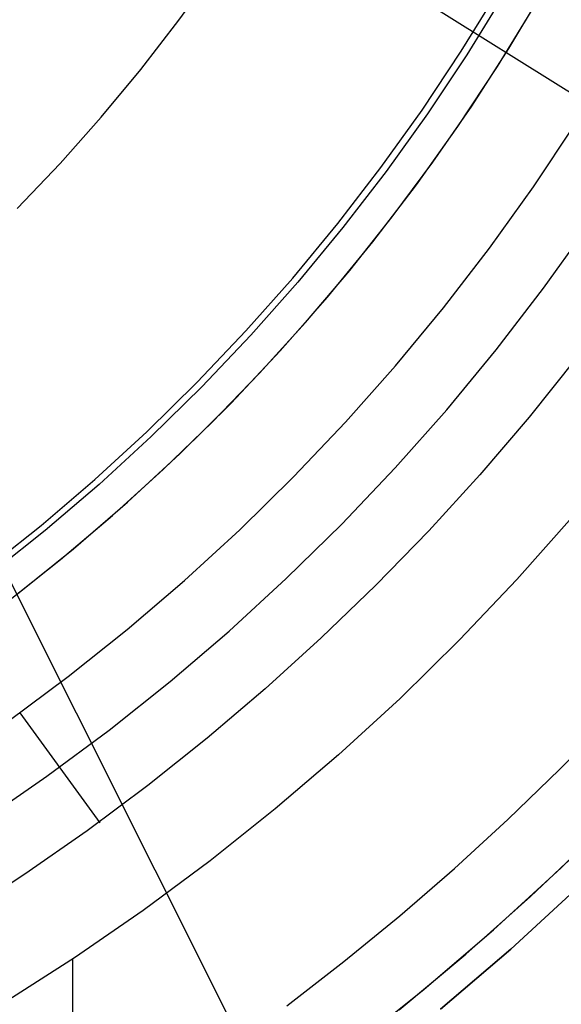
# Model space of a CAD drawing. Header units: millimetres. Extents: x 6239 to 7218, y -13987 to -13139.
# Tile 164 of 256: x 6753 to 6764, y -13497 to -13478. Entities that reach past the tile are written whole.
import ezdxf

# ---------------------------------------------------------------- set-up
doc = ezdxf.new("R2010")
doc.units = ezdxf.units.MM
doc.layers.add('color', color=7, linetype='Continuous')
doc.layers.add('luz', color=7, linetype='Continuous')

msp = doc.modelspace()

# ---------------------------------------------------------------- linework, layer by layer
at = {"color": 7, "true_color": 0xffffff}
for p, q in [((6762.058, -13478.866, 200.6), (6762.78, -13477.694, 200.6)), ((6762.058, -13478.866, 200.6), (6762.78, -13477.694, 200.6)), ((6762.981, -13478.815, 51.1), (6763.664, -13477.675, 51.1)), ((6762.888, -13477.758, 199.6), (6762.163, -13478.934, 199.6)), ((6762.888, -13477.758, 199.6), (6762.163, -13478.934, 199.6)), ((6762.76, -13479.166, 51.1), (6763.489, -13477.976, 51.1)), ((6762.76, -13479.166, 51.1), (6763.489, -13477.976, 51.1)), ((6761.295, -13480.012, 200.6), (6762.058, -13478.866, 200.6)), ((6761.295, -13480.012, 200.6), (6762.058, -13478.866, 200.6)), ((6762.261, -13479.933, 51.1), (6762.981, -13478.815, 51.1)), ((6762.163, -13478.934, 199.6), (6761.399, -13480.083, 199.6)), ((6762.163, -13478.934, 199.6), (6761.399, -13480.083, 199.6)), ((6761.992, -13480.33, 51.1), (6762.76, -13479.166, 51.1)), ((6761.992, -13480.33, 51.1), (6762.76, -13479.166, 51.1)), ((6760.494, -13481.131, 200.6), (6761.295, -13480.012, 200.6)), ((6760.494, -13481.131, 200.6), (6761.295, -13480.012, 200.6)), ((6761.504, -13481.026, 51.1), (6762.261, -13479.933, 51.1)), ((6761.399, -13480.083, 199.6), (6760.595, -13481.206, 199.6)), ((6761.399, -13480.083, 199.6), (6760.595, -13481.206, 199.6)), ((6761.184, -13481.467, 51.1), (6761.992, -13480.33, 51.1)), ((6761.184, -13481.467, 51.1), (6761.992, -13480.33, 51.1)), ((6763.461, -13481.507, 52.515), (6764.273, -13480.285, 52.515)), ((6763.461, -13481.507, 52.515), (6764.273, -13480.285, 52.515)), ((6759.654, -13482.222, 200.6), (6760.494, -13481.131, 200.6)), ((6759.654, -13482.222, 200.6), (6760.494, -13481.131, 200.6)), ((6760.712, -13482.094, 51.1), (6761.504, -13481.026, 51.1)), ((6760.595, -13481.206, 199.6), (6759.752, -13482.3, 199.6)), ((6760.595, -13481.206, 199.6), (6759.752, -13482.3, 199.6)), ((6760.337, -13482.575, 51.1), (6761.184, -13481.467, 51.1)), ((6760.337, -13482.575, 51.1), (6761.184, -13481.467, 51.1)), ((6762.607, -13482.7, 52.515), (6763.461, -13481.507, 52.515)), ((6762.607, -13482.7, 52.515), (6763.461, -13481.507, 52.515)), ((6759.885, -13483.135, 51.1), (6760.712, -13482.094, 51.1)), ((6758.778, -13483.283, 200.6), (6759.654, -13482.222, 200.6)), ((6758.778, -13483.283, 200.6), (6759.654, -13482.222, 200.6)), ((6759.752, -13482.3, 199.6), (6758.873, -13483.365, 199.6)), ((6759.752, -13482.3, 199.6), (6758.873, -13483.365, 199.6)), ((6763.66, -13483.482, 105.1), (6764.541, -13482.252, 105.1)), ((6763.66, -13483.482, 105.1), (6764.541, -13482.252, 105.1)), ((6759.452, -13483.654, 51.1), (6760.337, -13482.575, 51.1)), ((6759.452, -13483.654, 51.1), (6760.337, -13482.575, 51.1)), ((6761.712, -13483.863, 52.515), (6762.607, -13482.7, 52.515)), ((6761.712, -13483.863, 52.515), (6762.607, -13482.7, 52.515)), ((6757.865, -13484.314, 200.6), (6758.778, -13483.283, 200.6)), ((6757.865, -13484.314, 200.6), (6758.778, -13483.283, 200.6)), ((6759.025, -13484.149, 51.1), (6759.885, -13483.135, 51.1)), ((6758.873, -13483.365, 199.6), (6757.957, -13484.398, 199.6)), ((6758.873, -13483.365, 199.6), (6757.957, -13484.398, 199.6)), ((6762.738, -13484.681, 105.1), (6763.66, -13483.482, 105.1)), ((6762.738, -13484.681, 105.1), (6763.66, -13483.482, 105.1)), ((6758.532, -13484.702, 51.1), (6759.452, -13483.654, 51.1)), ((6758.532, -13484.702, 51.1), (6759.452, -13483.654, 51.1)), ((6760.777, -13484.994, 52.515), (6761.712, -13483.863, 52.515)), ((6760.777, -13484.994, 52.515), (6761.712, -13483.863, 52.515)), ((6758.132, -13485.134, 51.1), (6759.025, -13484.149, 51.1)), ((6756.917, -13485.312, 200.6), (6757.865, -13484.314, 200.6)), ((6756.917, -13485.312, 200.6), (6757.865, -13484.314, 200.6)), ((6757.957, -13484.398, 199.6), (6757.007, -13485.4, 199.6)), ((6757.957, -13484.398, 199.6), (6757.007, -13485.4, 199.6)), ((6757.575, -13485.717, 51.1), (6758.532, -13484.702, 51.1)), ((6757.575, -13485.717, 51.1), (6758.532, -13484.702, 51.1)), ((6761.774, -13485.847, 105.1), (6762.738, -13484.681, 105.1)), ((6761.774, -13485.847, 105.1), (6762.738, -13484.681, 105.1)), ((6759.804, -13486.092, 52.515), (6760.777, -13484.994, 52.515)), ((6759.804, -13486.092, 52.515), (6760.777, -13484.994, 52.515)), ((6764.299, -13484.837, 60.689), (6763.377, -13485.99, 60.689)), ((6764.299, -13484.837, 60.689), (6763.377, -13485.99, 60.689)), ((6757.208, -13486.089, 51.1), (6758.132, -13485.134, 51.1)), ((6755.935, -13486.277, 200.6), (6756.917, -13485.312, 200.6)), ((6755.935, -13486.277, 200.6), (6756.917, -13485.312, 200.6)), ((6757.007, -13485.4, 199.6), (6756.022, -13486.368, 199.6)), ((6757.007, -13485.4, 199.6), (6756.022, -13486.368, 199.6)), ((6756.585, -13486.699, 51.1), (6757.575, -13485.717, 51.1)), ((6756.585, -13486.699, 51.1), (6757.575, -13485.717, 51.1)), ((6760.771, -13486.979, 105.1), (6761.774, -13485.847, 105.1)), ((6760.771, -13486.979, 105.1), (6761.774, -13485.847, 105.1)), ((6756.252, -13487.014, 51.1), (6757.208, -13486.089, 51.1)), ((6758.794, -13487.156, 52.515), (6759.804, -13486.092, 52.515)), ((6758.794, -13487.156, 52.515), (6759.804, -13486.092, 52.515)), ((6763.377, -13485.99, 60.689), (6762.418, -13487.113, 60.689)), ((6763.377, -13485.99, 60.689), (6762.418, -13487.113, 60.689)), ((6754.921, -13487.207, 200.6), (6755.935, -13486.277, 200.6)), ((6754.921, -13487.207, 200.6), (6755.935, -13486.277, 200.6)), ((6756.022, -13486.368, 199.6), (6755.004, -13487.301, 199.6)), ((6756.022, -13486.368, 199.6), (6755.004, -13487.301, 199.6)), ((6755.561, -13487.647, 51.1), (6756.585, -13486.699, 51.1)), ((6755.561, -13487.647, 51.1), (6756.585, -13486.699, 51.1)), ((6755.267, -13487.907, 51.1), (6756.252, -13487.014, 51.1)), ((6759.73, -13488.076, 105.1), (6760.771, -13486.979, 105.1)), ((6759.73, -13488.076, 105.1), (6760.771, -13486.979, 105.1)), ((6762.418, -13487.113, 60.689), (6761.423, -13488.205, 60.689)), ((6762.418, -13487.113, 60.689), (6761.423, -13488.205, 60.689)), ((6753.875, -13488.102, 200.6), (6754.921, -13487.207, 200.6)), ((6753.875, -13488.102, 200.6), (6754.921, -13487.207, 200.6)), ((6755.004, -13487.301, 199.6), (6753.955, -13488.199, 199.6)), ((6755.004, -13487.301, 199.6), (6753.955, -13488.199, 199.6)), ((6757.747, -13488.185, 52.515), (6758.794, -13487.156, 52.515)), ((6757.747, -13488.185, 52.515), (6758.794, -13487.156, 52.515)), ((6754.506, -13488.559, 51.1), (6755.561, -13487.647, 51.1)), ((6754.506, -13488.559, 51.1), (6755.561, -13487.647, 51.1)), ((6754.254, -13488.767, 51.1), (6755.267, -13487.907, 51.1)), ((6758.651, -13489.137, 105.1), (6759.73, -13488.076, 105.1)), ((6758.651, -13489.137, 105.1), (6759.73, -13488.076, 105.1)), ((6764.218, -13487.938, 62.1), (6763.141, -13489.153, 62.1)), ((6764.218, -13487.938, 62.1), (6763.141, -13489.153, 62.1)), ((6752.799, -13488.96, 200.6), (6753.875, -13488.102, 200.6)), ((6752.799, -13488.96, 200.6), (6753.875, -13488.102, 200.6)), ((6753.955, -13488.199, 199.6), (6752.875, -13489.06, 199.6)), ((6753.955, -13488.199, 199.6), (6752.875, -13489.06, 199.6)), ((6756.666, -13489.177, 52.515), (6757.747, -13488.185, 52.515)), ((6756.666, -13489.177, 52.515), (6757.747, -13488.185, 52.515)), ((6761.423, -13488.205, 60.689), (6760.394, -13489.265, 60.689)), ((6761.423, -13488.205, 60.689), (6760.394, -13489.265, 60.689)), ((6753.419, -13489.434, 51.1), (6754.506, -13488.559, 51.1)), ((6753.419, -13489.434, 51.1), (6754.506, -13488.559, 51.1)), ((6753.212, -13489.593, 51.1), (6754.254, -13488.767, 51.1)), ((6755.551, -13490.131, 52.515), (6756.666, -13489.177, 52.515)), ((6755.551, -13490.131, 52.515), (6756.666, -13489.177, 52.515)), ((6757.536, -13490.159, 105.1), (6758.651, -13489.137, 105.1)), ((6757.536, -13490.159, 105.1), (6758.651, -13489.137, 105.1)), ((6763.141, -13489.153, 62.1), (6762.023, -13490.331, 62.1)), ((6763.141, -13489.153, 62.1), (6762.023, -13490.331, 62.1)), ((6760.394, -13489.265, 60.689), (6759.331, -13490.292, 60.689)), ((6760.394, -13489.265, 60.689), (6759.331, -13490.292, 60.689)), ((6754.404, -13491.046, 52.515), (6755.551, -13490.131, 52.515)), ((6754.404, -13491.046, 52.515), (6755.551, -13490.131, 52.515)), ((6756.387, -13491.143, 105.1), (6757.536, -13490.159, 105.1)), ((6756.387, -13491.143, 105.1), (6757.536, -13490.159, 105.1)), ((6759.331, -13490.292, 60.689), (6758.237, -13491.285, 60.689)), ((6759.331, -13490.292, 60.689), (6758.237, -13491.285, 60.689)), ((6762.023, -13490.331, 62.1), (6760.865, -13491.469, 62.1)), ((6762.023, -13490.331, 62.1), (6760.865, -13491.469, 62.1)), ((6753.226, -13491.92, 52.515), (6754.404, -13491.046, 52.515)), ((6753.226, -13491.92, 52.515), (6754.404, -13491.046, 52.515)), ((6755.204, -13492.086, 105.1), (6756.387, -13491.143, 105.1)), ((6755.204, -13492.086, 105.1), (6756.387, -13491.143, 105.1)), ((6758.237, -13491.285, 60.689), (6757.111, -13492.243, 60.689)), ((6758.237, -13491.285, 60.689), (6757.111, -13492.243, 60.689)), ((6760.865, -13491.469, 62.1), (6759.669, -13492.567, 62.1)), ((6760.865, -13491.469, 62.1), (6759.669, -13492.567, 62.1)), ((6753.464, -13491.749, 52.515), (6755.023, -13493.896, 60.682)), ((6763.974, -13492.851, 103.064), (6764.957, -13491.844, 103.064)), ((6763.974, -13492.851, 103.064), (6764.957, -13491.844, 103.064)), ((6753.99, -13492.987, 105.1), (6755.204, -13492.086, 105.1)), ((6753.99, -13492.987, 105.1), (6755.204, -13492.086, 105.1)), ((6757.111, -13492.243, 60.689), (6755.955, -13493.165, 60.689)), ((6757.111, -13492.243, 60.689), (6755.955, -13493.165, 60.689)), ((6759.669, -13492.567, 62.1), (6758.435, -13493.622, 62.1)), ((6759.669, -13492.567, 62.1), (6758.435, -13493.622, 62.1)), ((6762.963, -13493.83, 103.064), (6763.974, -13492.851, 103.064)), ((6762.963, -13493.83, 103.064), (6763.974, -13492.851, 103.064)), ((6752.745, -13493.847, 105.1), (6753.99, -13492.987, 105.1)), ((6752.745, -13493.847, 105.1), (6753.99, -13492.987, 105.1)), ((6755.955, -13493.165, 60.689), (6754.771, -13494.05, 60.689)), ((6755.955, -13493.165, 60.689), (6754.771, -13494.05, 60.689)), ((6758.435, -13493.622, 62.1), (6757.166, -13494.635, 62.1)), ((6758.435, -13493.622, 62.1), (6757.166, -13494.635, 62.1)), ((6764, -13494.772, 62.1), (6765.27, -13493.523, 62.1)), ((6764, -13494.772, 62.1), (6765.27, -13493.523, 62.1)), ((6761.925, -13494.78, 103.064), (6762.963, -13493.83, 103.064)), ((6761.925, -13494.78, 103.064), (6762.963, -13493.83, 103.064)), ((6754.771, -13494.05, 60.689), (6753.56, -13494.896, 60.689)), ((6754.771, -13494.05, 60.689), (6753.56, -13494.896, 60.689)), ((6763.407, -13495.33, 62.1), (6764.632, -13494.165, 62.1)), ((6757.166, -13494.635, 62.1), (6755.862, -13495.602, 62.1)), ((6757.166, -13494.635, 62.1), (6755.862, -13495.602, 62.1)), ((6760.86, -13495.702, 103.064), (6761.925, -13494.78, 103.064)), ((6760.86, -13495.702, 103.064), (6761.925, -13494.78, 103.064)), ((6762.688, -13495.976, 62.1), (6764, -13494.772, 62.1)), ((6762.688, -13495.976, 62.1), (6764, -13494.772, 62.1)), ((6753.56, -13494.896, 60.689), (6752.322, -13495.704, 60.689)), ((6753.56, -13494.896, 60.689), (6752.322, -13495.704, 60.689)), ((6763.022, -13496.352, 67.1), (6764.347, -13495.136, 67.1)), ((6763.022, -13496.352, 67.1), (6764.347, -13495.136, 67.1)), ((6764.347, -13495.136, 88.1), (6763.022, -13496.352, 88.1)), ((6763.022, -13496.352, 77.6), (6764.347, -13495.136, 77.6)), ((6764.347, -13495.136, 88.1), (6763.022, -13496.352, 88.1)), ((6762.144, -13496.454, 62.1), (6763.407, -13495.33, 62.1)), ((6755.862, -13495.602, 62.1), (6754.526, -13496.525, 62.1)), ((6755.862, -13495.602, 62.1), (6754.526, -13496.525, 62.1)), ((6759.771, -13496.594, 103.064), (6760.86, -13495.702, 103.064)), ((6759.771, -13496.594, 103.064), (6760.86, -13495.702, 103.064)), ((6761.335, -13497.134, 62.1), (6762.688, -13495.976, 62.1)), ((6761.335, -13497.134, 62.1), (6762.688, -13495.976, 62.1)), ((6754.526, -13496.525, 62.1), (6753.158, -13497.401, 62.1)), ((6754.526, -13496.525, 62.1), (6753.158, -13497.401, 62.1)), ((6760.846, -13497.536, 62.1), (6762.144, -13496.454, 62.1)), ((6761.656, -13497.521, 67.1), (6763.022, -13496.352, 67.1)), ((6761.656, -13497.521, 67.1), (6763.022, -13496.352, 67.1)), ((6763.022, -13496.352, 88.1), (6761.656, -13497.521, 88.1)), ((6761.656, -13497.521, 77.6), (6763.022, -13496.352, 77.6)), ((6763.022, -13496.352, 88.1), (6761.656, -13497.521, 88.1)), ((6754.486, -13496.551, 62.1), (6754.486, -13501.9, 62.1)), ((6758.658, -13497.456, 103.064), (6759.771, -13496.594, 103.064)), ((6758.658, -13497.456, 103.064), (6759.771, -13496.594, 103.064)), ((6759.943, -13498.244, 62.1), (6761.335, -13497.134, 62.1)), ((6759.943, -13498.244, 62.1), (6761.335, -13497.134, 62.1))]:
    msp.add_line(p, q, dxfattribs=at)
at = {"layer": 'color', "color": 254, "true_color": 0xcad1ee}
for p, q in [((6756.557, -13478.263, 30.3), (6757.262, -13477.282, 30.3)), ((6756.557, -13478.263, 30.3), (6757.262, -13477.282, 30.3)), ((6756.557, -13478.263, 38.6), (6757.262, -13477.282, 38.6)), ((6756.557, -13478.263, 34.45), (6757.262, -13477.282, 34.45)), ((6756.557, -13478.263, 38.6), (6757.262, -13477.282, 38.6)), ((6755.819, -13479.219, 30.3), (6756.557, -13478.263, 30.3)), ((6755.819, -13479.219, 30.3), (6756.557, -13478.263, 30.3)), ((6755.819, -13479.219, 38.6), (6756.557, -13478.263, 38.6)), ((6755.819, -13479.219, 34.45), (6756.557, -13478.263, 34.45)), ((6755.819, -13479.219, 38.6), (6756.557, -13478.263, 38.6)), ((6755.048, -13480.15, 30.3), (6755.819, -13479.219, 30.3)), ((6755.048, -13480.15, 30.3), (6755.819, -13479.219, 30.3)), ((6755.048, -13480.15, 38.6), (6755.819, -13479.219, 38.6)), ((6755.048, -13480.15, 34.45), (6755.819, -13479.219, 34.45)), ((6755.048, -13480.15, 38.6), (6755.819, -13479.219, 38.6)), ((6754.246, -13481.053, 30.3), (6755.048, -13480.15, 30.3)), ((6754.246, -13481.053, 30.3), (6755.048, -13480.15, 30.3)), ((6754.246, -13481.053, 38.6), (6755.048, -13480.15, 38.6)), ((6754.246, -13481.053, 34.45), (6755.048, -13480.15, 34.45)), ((6754.246, -13481.053, 38.6), (6755.048, -13480.15, 38.6)), ((6753.412, -13481.928, 30.3), (6754.246, -13481.053, 30.3)), ((6753.412, -13481.928, 30.3), (6754.246, -13481.053, 30.3)), ((6753.412, -13481.928, 38.6), (6754.246, -13481.053, 38.6)), ((6753.412, -13481.928, 34.45), (6754.246, -13481.053, 34.45)), ((6753.412, -13481.928, 38.6), (6754.246, -13481.053, 38.6))]:
    msp.add_line(p, q, dxfattribs=at)
at = {"layer": 'luz', "color": 254, "true_color": 0xcad1ee}
for p, q in [((6667.793, -13318.819, -31.05), (6803.265, -13588.828, -31.05)), ((6667.793, -13318.819, -32.55), (6803.265, -13588.828, -32.55)), ((6601.438, -13377.985, -34.05), (6855.52, -13536.737, -34.05)), ((6601.438, -13377.985, -32.55), (6855.52, -13536.737, -32.55))]:
    msp.add_line(p, q, dxfattribs=at)

doc.saveas('drawing.dxf')
